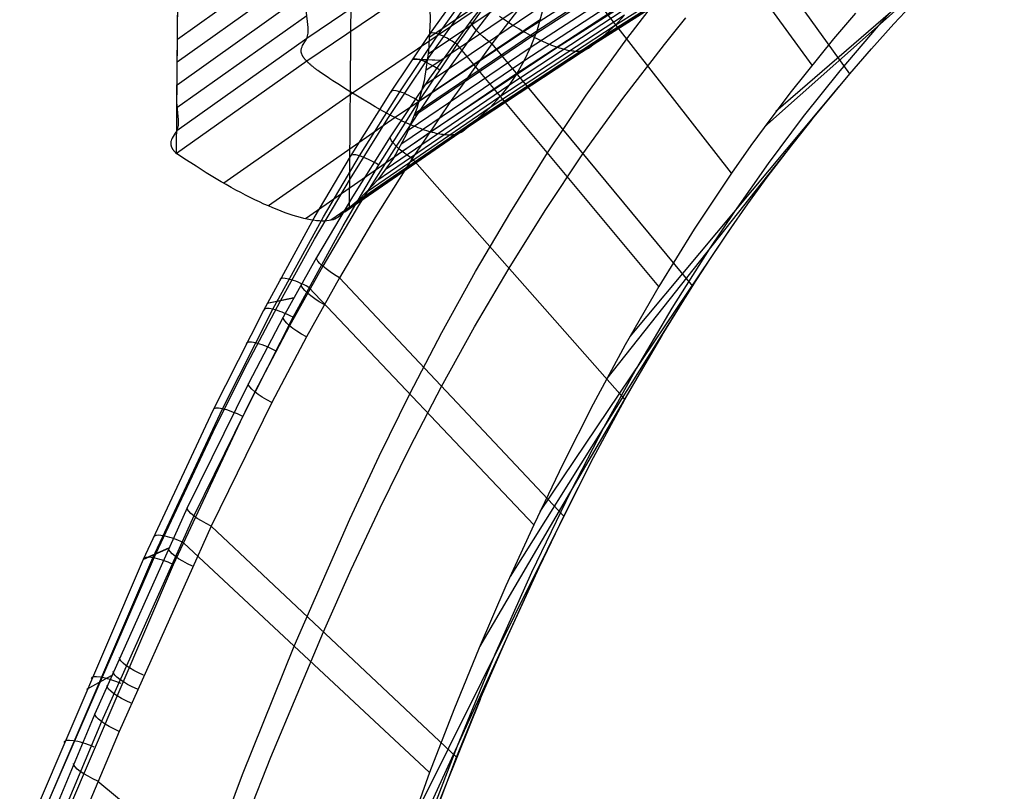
# Model space of a CAD drawing. Extents: x -3677 to -3089, y -67 to 482.
# Tile 20 of 110: x -3627 to -3561, y 321 to 373. Entities that reach past the tile are written whole.
import ezdxf

# ---------------------------------------------------------------- set-up
doc = ezdxf.new("R2010")
doc.units = 0
doc.layers.add('CURVA_ORIGIN', color=125, linetype='CONTINUOUS')

msp = doc.modelspace()

# ---------------------------------------------------------------- linework, layer by layer
at = {"layer": 'CURVA_ORIGIN'}
for p, q in [((-3616.77, 363.83, 331.481), (-3616.451, 404.048, 455.103)), ((-3616.451, 404.048, 455.103), (-3616.768, 367.317, 342.145)), ((-3605.057, 360.132, 345.826), (-3604.799, 392.599, 445.626)), ((-3573.727, 369.825, 178.102), (-3585.703, 386.338, 175.957)), ((-3583.074, 385.73, 154.014), (-3571.184, 369.242, 156.109)), ((-3560.711, 380.116, 153.181), (-3576.178, 366.678, 178.993)), ((-3579.19, 362.505, 180.176), (-3592.006, 378.978, 178.026)), ((-3561.564, 379.326, 153.389), (-3576.956, 365.635, 179.289)), ((-3607.968, 377.811, 353.225), (-3616.709, 371.564, 355.255)), ((-3599.017, 377.697, 332.232), (-3607.949, 371.628, 334.205)), ((-3584.46, 377.742, 328.594), (-3593.268, 372.09, 330.43)), ((-3584.028, 377.559, 371.617), (-3592.369, 372.129, 373.381)), ((-3578.514, 377.907, 346.427), (-3587.068, 372.507, 348.181)), ((-3591.421, 377.246, 391.336), (-3599.625, 371.717, 393.133)), ((-3584.094, 377.366, 370.853), (-3592.438, 371.933, 372.618)), ((-3579.173, 377.282, 342.63), (-3587.752, 371.856, 344.392)), ((-3607.964, 376.265, 348.47), (-3616.721, 370.017, 350.5)), ((-3598.997, 376.154, 327.476), (-3607.944, 370.082, 329.45)), ((-3591.511, 376.101, 387.609), (-3599.721, 370.567, 389.407)), ((-3584.454, 376.444, 367.083), (-3592.811, 370.996, 368.853)), ((-3582.253, 376.574, 331.531), (-3590.96, 371.019, 333.335)), ((-3580.718, 376.262, 335.072), (-3589.358, 370.772, 336.855)), ((-3579.882, 376.707, 338.842), (-3588.488, 371.252, 340.614)), ((-3599.627, 371.903, 178.107), (-3596.705, 375.975, 176.945)), ((-3599.032, 371.913, 179.581), (-3596.122, 375.964, 178.421)), ((-3594.374, 376.06, 158.911), (-3596.837, 372.831, 159.832)), ((-3594.012, 375.41, 157.631), (-3596.466, 372.189, 158.553)), ((-3584.868, 375.566, 363.308), (-3593.241, 370.101, 365.083)), ((-3591.658, 374.996, 383.873), (-3599.876, 369.456, 385.673)), ((-3599.665, 375.159, 403.565), (-3599.586, 372.902, 396.839)), ((-3597.763, 371.224, 180.246), (-3594.883, 375.237, 179.095)), ((-3585.337, 374.733, 359.529), (-3593.727, 369.248, 361.31)), ((-3607.96, 374.719, 343.715), (-3616.733, 368.47, 345.745)), ((-3599.797, 370.179, 169.723), (-3597.023, 374.066, 168.608)), ((-3592.975, 374.462, 157.163), (-3595.41, 371.27, 158.079)), ((-3568.202, 372.611, 155.184), (-3566.666, 374.259, 154.738)), ((-3607.857, 372.369, 336.717), (-3607.98, 373.568, 340.113)), ((-3596.043, 373.875, 328.441), (-3604.861, 367.933, 330.371)), ((-3591.861, 373.934, 380.129), (-3600.089, 368.385, 381.932)), ((-3585.86, 373.946, 355.747), (-3594.268, 368.439, 357.535)), ((-3591.861, 373.934, 380.129), (-3592.369, 372.129, 373.381)), ((-3586.266, 371.601, 178.989), (-3584.839, 373.476, 178.457)), ((-3607.955, 373.174, 338.96), (-3616.746, 366.924, 340.991)), ((-3592.121, 372.913, 376.378), (-3600.359, 367.352, 378.184)), ((-3599.586, 372.902, 396.839), (-3599.7, 370.77, 390.073)), ((-3596.837, 372.831, 159.832), (-3599.629, 368.935, 160.943)), ((-3594.561, 372.881, 329.381), (-3594.908, 373.108, 329.145)), ((-3586.437, 373.204, 351.964), (-3594.866, 367.673, 353.76)), ((-3594.226, 372.666, 329.624), (-3594.561, 372.881, 329.381)), ((-3586.437, 373.204, 351.964), (-3587.068, 372.507, 348.181)), ((-3583.733, 371.232, 156.92), (-3582.272, 373.029, 156.414)), ((-3570.796, 373.346, 177.121), (-3572.277, 371.597, 177.606)), ((-3568.445, 373.397, 166.087), (-3569.26, 372.481, 166.339)), ((-3607.859, 371.984, 335.524), (-3607.852, 372.078, 335.832)), ((-3607.849, 372.174, 336.133), (-3607.857, 372.369, 336.717)), ((-3607.852, 372.078, 335.832), (-3607.849, 372.174, 336.133)), ((-3593.268, 372.09, 330.43), (-3601.965, 366.27, 332.32)), ((-3592.369, 372.129, 373.381), (-3600.616, 366.557, 375.191)), ((-3596.466, 372.189, 158.553), (-3599.248, 368.305, 159.665)), ((-3587.068, 372.507, 348.181), (-3595.518, 366.951, 349.985)), ((-3594.062, 372.564, 329.749), (-3594.226, 372.666, 329.624)), ((-3593.9, 372.464, 329.877), (-3594.062, 372.564, 329.749)), ((-3593.74, 372.366, 330.009), (-3593.9, 372.464, 329.877)), ((-3593.582, 372.272, 330.144), (-3593.74, 372.366, 330.009)), ((-3593.425, 372.18, 330.285), (-3593.582, 372.272, 330.144)), ((-3593.268, 372.09, 330.43), (-3593.425, 372.18, 330.285)), ((-3593.113, 372.003, 330.58), (-3593.268, 372.09, 330.43)), ((-3592.369, 372.129, 373.381), (-3592.811, 370.996, 368.853)), ((-3587.068, 372.507, 348.181), (-3588.488, 371.252, 340.614)), ((-3569.26, 372.481, 166.339), (-3571.843, 369.447, 167.175)), ((-3569.708, 370.938, 155.64), (-3568.202, 372.611, 155.184)), ((-3607.949, 371.628, 334.205), (-3616.758, 365.377, 336.236)), ((-3608.232, 371.143, 332.017), (-3608.037, 371.464, 333.485)), ((-3608.037, 371.464, 333.485), (-3607.949, 371.628, 334.205)), ((-3607.949, 371.628, 334.205), (-3607.916, 371.713, 334.549)), ((-3607.916, 371.713, 334.549), (-3607.89, 371.801, 334.884)), ((-3607.89, 371.801, 334.884), (-3607.871, 371.892, 335.208)), ((-3607.871, 371.892, 335.208), (-3607.859, 371.984, 335.524)), ((-3602.248, 368.001, 179.213), (-3599.627, 371.903, 178.107)), ((-3601.645, 368.026, 180.687), (-3599.032, 371.913, 179.581)), ((-3592.438, 371.933, 372.618), (-3600.687, 366.359, 374.429)), ((-3587.752, 371.856, 344.392), (-3596.227, 366.271, 346.205)), ((-3592.958, 371.918, 330.736), (-3593.113, 372.003, 330.58)), ((-3592.804, 371.836, 330.896), (-3592.958, 371.918, 330.736)), ((-3592.651, 371.756, 331.061), (-3592.804, 371.836, 330.896)), ((-3592.5, 371.679, 331.231), (-3592.651, 371.756, 331.061)), ((-3592.35, 371.604, 331.405), (-3592.5, 371.679, 331.231)), ((-3592.201, 371.532, 331.583), (-3592.35, 371.604, 331.405)), ((-3592.055, 371.463, 331.765), (-3592.201, 371.532, 331.583)), ((-3591.91, 371.397, 331.95), (-3592.055, 371.463, 331.765)), ((-3589.019, 367.78, 180.074), (-3586.266, 371.601, 178.989)), ((-3572.277, 371.597, 177.606), (-3575.143, 368.031, 178.609)), ((-3608.327, 370.789, 330.692), (-3608.325, 370.837, 330.843)), ((-3608.324, 370.74, 330.547), (-3608.327, 370.789, 330.692)), ((-3608.325, 370.837, 330.843), (-3608.321, 370.883, 330.998)), ((-3608.321, 370.715, 330.477), (-3608.324, 370.74, 330.547)), ((-3608.321, 370.883, 330.998), (-3608.313, 370.929, 331.159)), ((-3608.313, 370.929, 331.159), (-3608.301, 370.974, 331.323)), ((-3608.301, 370.974, 331.323), (-3608.271, 371.06, 331.664)), ((-3608.271, 371.06, 331.664), (-3608.232, 371.143, 332.017)), ((-3592.811, 370.996, 368.853), (-3601.074, 365.405, 370.668)), ((-3600.35, 367.37, 181.344), (-3597.763, 371.224, 180.246)), ((-3599.7, 370.77, 390.073), (-3600.006, 368.764, 383.274)), ((-3590.96, 371.019, 333.335), (-3599.558, 365.299, 335.193)), ((-3595.41, 371.27, 158.079), (-3598.171, 367.42, 159.183)), ((-3589.358, 370.772, 336.855), (-3597.89, 365.121, 338.69)), ((-3584.105, 354.826, 182.331), (-3597.763, 371.224, 180.246)), ((-3588.488, 371.252, 340.614), (-3596.989, 365.637, 342.437)), ((-3595.41, 371.27, 158.079), (-3581.837, 354.859, 160.166)), ((-3592.811, 370.996, 368.853), (-3593.241, 370.101, 365.083)), ((-3591.767, 371.334, 332.139), (-3591.91, 371.397, 331.95)), ((-3591.626, 371.273, 332.332), (-3591.767, 371.334, 332.139)), ((-3591.488, 371.216, 332.527), (-3591.626, 371.273, 332.332)), ((-3591.352, 371.162, 332.725), (-3591.488, 371.216, 332.527)), ((-3591.219, 371.111, 332.926), (-3591.352, 371.162, 332.725)), ((-3591.088, 371.063, 333.13), (-3591.219, 371.111, 332.926)), ((-3590.96, 371.019, 333.335), (-3591.088, 371.063, 333.13)), ((-3590.836, 370.978, 333.543), (-3590.96, 371.019, 333.335)), ((-3590.714, 370.94, 333.753), (-3590.836, 370.978, 333.543)), ((-3590.596, 370.906, 333.964), (-3590.714, 370.94, 333.753)), ((-3590.481, 370.875, 334.177), (-3590.596, 370.906, 333.964)), ((-3590.369, 370.848, 334.393), (-3590.481, 370.875, 334.177)), ((-3590.26, 370.824, 334.609), (-3590.369, 370.848, 334.393)), ((-3590.155, 370.803, 334.828), (-3590.26, 370.824, 334.609)), ((-3590.053, 370.786, 335.048), (-3590.155, 370.803, 334.828)), ((-3589.954, 370.772, 335.269), (-3590.053, 370.786, 335.048)), ((-3589.859, 370.762, 335.492), (-3589.954, 370.772, 335.269)), ((-3589.767, 370.755, 335.716), (-3589.859, 370.762, 335.492)), ((-3589.678, 370.751, 335.941), (-3589.767, 370.755, 335.716)), ((-3589.593, 370.751, 336.168), (-3589.678, 370.751, 335.941)), ((-3589.511, 370.755, 336.396), (-3589.593, 370.751, 336.168)), ((-3589.433, 370.762, 336.625), (-3589.511, 370.755, 336.396)), ((-3589.358, 370.772, 336.855), (-3589.433, 370.762, 336.625)), ((-3589.287, 370.786, 337.085), (-3589.358, 370.772, 336.855)), ((-3589.219, 370.803, 337.317), (-3589.287, 370.786, 337.085)), ((-3589.093, 370.846, 337.783), (-3589.219, 370.803, 337.317)), ((-3588.977, 370.899, 338.251), (-3589.093, 370.846, 337.783)), ((-3588.869, 370.96, 338.722), (-3588.977, 370.899, 338.251)), ((-3588.488, 371.252, 340.614), (-3588.869, 370.96, 338.722)), ((-3586.554, 367.568, 157.96), (-3583.733, 371.232, 156.92)), ((-3571.183, 369.242, 156.107), (-3569.708, 370.938, 155.64)), ((-3607.944, 370.082, 329.45), (-3616.77, 363.83, 331.481)), ((-3608.317, 370.689, 330.409), (-3608.321, 370.715, 330.477)), ((-3608.311, 370.663, 330.342), (-3608.317, 370.689, 330.409)), ((-3608.305, 370.637, 330.277), (-3608.311, 370.663, 330.342)), ((-3608.297, 370.61, 330.213), (-3608.305, 370.637, 330.277)), ((-3608.288, 370.583, 330.151), (-3608.297, 370.61, 330.213)), ((-3608.278, 370.556, 330.092), (-3608.288, 370.583, 330.151)), ((-3608.266, 370.528, 330.033), (-3608.278, 370.556, 330.092)), ((-3608.254, 370.499, 329.977), (-3608.266, 370.528, 330.033)), ((-3608.247, 370.485, 329.95), (-3608.254, 370.499, 329.977)), ((-3608.239, 370.47, 329.923), (-3608.247, 370.485, 329.95)), ((-3608.231, 370.456, 329.897), (-3608.239, 370.47, 329.923)), ((-3608.223, 370.441, 329.871), (-3608.231, 370.456, 329.897)), ((-3608.215, 370.426, 329.846), (-3608.223, 370.441, 329.871)), ((-3608.206, 370.411, 329.821), (-3608.215, 370.426, 329.846)), ((-3608.197, 370.396, 329.797), (-3608.206, 370.411, 329.821)), ((-3608.187, 370.381, 329.774), (-3608.197, 370.396, 329.797)), ((-3608.177, 370.365, 329.751), (-3608.187, 370.381, 329.774)), ((-3608.167, 370.35, 329.728), (-3608.177, 370.365, 329.751)), ((-3608.156, 370.334, 329.706), (-3608.167, 370.35, 329.728)), ((-3608.145, 370.318, 329.685), (-3608.156, 370.334, 329.706)), ((-3608.134, 370.302, 329.664), (-3608.145, 370.318, 329.685)), ((-3608.122, 370.286, 329.644), (-3608.134, 370.302, 329.664)), ((-3608.109, 370.27, 329.624), (-3608.122, 370.286, 329.644)), ((-3608.096, 370.254, 329.605), (-3608.109, 370.27, 329.624)), ((-3608.083, 370.237, 329.587), (-3608.096, 370.254, 329.605)), ((-3608.069, 370.221, 329.569), (-3608.083, 370.237, 329.587)), ((-3608.055, 370.204, 329.552), (-3608.069, 370.221, 329.569)), ((-3608.041, 370.187, 329.535), (-3608.055, 370.204, 329.552)), ((-3608.026, 370.17, 329.519), (-3608.041, 370.187, 329.535)), ((-3608.01, 370.153, 329.504), (-3608.026, 370.17, 329.519)), ((-3607.994, 370.135, 329.489), (-3608.01, 370.153, 329.504)), ((-3607.978, 370.118, 329.476), (-3607.994, 370.135, 329.489)), ((-3607.961, 370.1, 329.462), (-3607.978, 370.118, 329.476)), ((-3607.944, 370.082, 329.45), (-3607.961, 370.1, 329.462)), ((-3607.93, 370.068, 329.44), (-3607.944, 370.082, 329.45)), ((-3607.916, 370.054, 329.431), (-3607.93, 370.068, 329.44)), ((-3602.458, 366.198, 170.857), (-3599.797, 370.179, 169.723)), ((-3593.241, 370.101, 365.083), (-3601.517, 364.492, 366.905)), ((-3598.794, 370.127, 160.604), (-3600.787, 370.207, 178.589)), ((-3598.786, 370.138, 160.601), (-3600.78, 370.218, 178.586)), ((-3593.241, 370.101, 365.083), (-3593.727, 369.248, 361.31)), ((-3607.902, 370.04, 329.423), (-3607.916, 370.054, 329.431)), ((-3607.887, 370.026, 329.414), (-3607.902, 370.04, 329.423)), ((-3607.872, 370.011, 329.407), (-3607.887, 370.026, 329.414)), ((-3607.857, 369.997, 329.399), (-3607.872, 370.011, 329.407)), ((-3607.841, 369.982, 329.392), (-3607.857, 369.997, 329.399)), ((-3607.826, 369.968, 329.386), (-3607.841, 369.982, 329.392)), ((-3607.81, 369.953, 329.379), (-3607.826, 369.968, 329.386)), ((-3607.793, 369.938, 329.373), (-3607.81, 369.953, 329.379)), ((-3607.777, 369.923, 329.368), (-3607.793, 369.938, 329.373)), ((-3607.76, 369.908, 329.363), (-3607.777, 369.923, 329.368)), ((-3607.743, 369.893, 329.358), (-3607.76, 369.908, 329.363)), ((-3607.726, 369.878, 329.354), (-3607.743, 369.893, 329.358)), ((-3607.691, 369.847, 329.346), (-3607.726, 369.878, 329.354)), ((-3607.654, 369.817, 329.34), (-3607.691, 369.847, 329.346)), ((-3607.617, 369.785, 329.335), (-3607.654, 369.817, 329.34)), ((-3607.579, 369.754, 329.331), (-3607.617, 369.785, 329.335)), ((-3607.54, 369.722, 329.329), (-3607.579, 369.754, 329.331)), ((-3607.5, 369.69, 329.328), (-3607.54, 369.722, 329.329)), ((-3607.459, 369.658, 329.328), (-3607.5, 369.69, 329.328)), ((-3607.418, 369.626, 329.33), (-3607.459, 369.658, 329.328)), ((-3607.376, 369.593, 329.333), (-3607.418, 369.626, 329.33)), ((-3607.332, 369.56, 329.337), (-3607.376, 369.593, 329.333)), ((-3607.289, 369.527, 329.342), (-3607.332, 369.56, 329.337)), ((-3607.244, 369.493, 329.348), (-3607.289, 369.527, 329.342)), ((-3607.199, 369.46, 329.356), (-3607.244, 369.493, 329.348)), ((-3607.106, 369.392, 329.374), (-3607.199, 369.46, 329.356)), ((-3571.843, 369.447, 167.175), (-3574.322, 366.336, 168.034)), ((-3607.011, 369.324, 329.396), (-3607.106, 369.392, 329.374)), ((-3606.913, 369.255, 329.422), (-3607.011, 369.324, 329.396)), ((-3606.814, 369.185, 329.452), (-3606.913, 369.255, 329.422)), ((-3606.712, 369.115, 329.485), (-3606.814, 369.185, 329.452)), ((-3606.608, 369.045, 329.522), (-3606.712, 369.115, 329.485)), ((-3606.503, 368.975, 329.562), (-3606.608, 369.045, 329.522)), ((-3606.397, 368.904, 329.604), (-3606.503, 368.975, 329.562)), ((-3606.18, 368.762, 329.696), (-3606.397, 368.904, 329.604)), ((-3605.96, 368.62, 329.798), (-3606.18, 368.762, 329.696)), ((-3599.629, 368.935, 160.943), (-3602.296, 364.961, 162.07)), ((-3593.727, 369.248, 361.31), (-3602.018, 363.619, 363.138)), ((-3600.006, 368.764, 383.274), (-3600.504, 366.888, 376.449)), ((-3593.727, 369.248, 361.31), (-3594.268, 368.439, 357.535)), ((-3574.039, 365.78, 157.074), (-3571.183, 369.242, 156.107)), ((-3605.738, 368.479, 329.906), (-3605.96, 368.62, 329.798)), ((-3605.294, 368.201, 330.135), (-3605.738, 368.479, 329.906)), ((-3604.861, 367.933, 330.371), (-3605.294, 368.201, 330.135)), ((-3594.268, 368.439, 357.535), (-3602.577, 362.786, 359.371)), ((-3599.248, 368.305, 159.665), (-3601.904, 364.344, 160.792)), ((-3594.268, 368.439, 357.535), (-3594.866, 367.673, 353.76)), ((-3571.912, 368.381, 156.348), (-3586.068, 351.431, 183.262)), ((-3604.861, 367.933, 330.371), (-3613.561, 361.817, 332.358)), ((-3604.988, 363.64, 180.433), (-3602.248, 368.001, 179.213)), ((-3604.053, 367.441, 330.831), (-3604.861, 367.933, 330.371)), ((-3604.378, 363.68, 181.907), (-3601.645, 368.026, 180.687)), ((-3603.676, 367.216, 331.059), (-3604.053, 367.441, 330.831)), ((-3594.866, 367.673, 353.76), (-3603.193, 361.995, 355.604)), ((-3598.171, 367.42, 159.183), (-3600.808, 363.493, 160.302)), ((-3594.866, 367.673, 353.76), (-3595.518, 366.951, 349.985)), ((-3591.641, 363.874, 181.18), (-3589.019, 367.78, 180.074)), ((-3589.243, 363.814, 159.027), (-3586.554, 367.568, 157.96)), ((-3575.143, 368.031, 178.609), (-3576.527, 366.213, 179.125)), ((-3616.768, 367.317, 342.145), (-3616.652, 366.123, 338.747)), ((-3595.518, 366.951, 349.985), (-3603.865, 361.244, 351.838)), ((-3603.314, 367.004, 331.29), (-3603.676, 367.216, 331.059)), ((-3602.964, 366.804, 331.528), (-3603.314, 367.004, 331.29)), ((-3603.058, 363.059, 182.555), (-3600.35, 367.37, 181.344)), ((-3602.793, 366.708, 331.651), (-3602.964, 366.804, 331.528)), ((-3600.504, 366.888, 376.449), (-3601.193, 365.144, 369.607)), ((-3595.518, 366.951, 349.985), (-3596.989, 365.637, 342.437)), ((-3616.652, 366.123, 338.747), (-3616.647, 365.927, 338.162)), ((-3601.965, 366.27, 332.32), (-3610.547, 360.282, 334.265)), ((-3604.994, 362.153, 171.994), (-3602.458, 366.198, 170.857)), ((-3596.227, 366.271, 346.205), (-3604.596, 360.534, 348.068)), ((-3602.624, 366.615, 331.776), (-3602.793, 366.708, 331.651)), ((-3602.457, 366.525, 331.906), (-3602.624, 366.615, 331.776)), ((-3602.292, 366.438, 332.039), (-3602.457, 366.525, 331.906)), ((-3602.128, 366.352, 332.177), (-3602.292, 366.438, 332.039)), ((-3601.965, 366.27, 332.32), (-3602.128, 366.352, 332.177)), ((-3601.803, 366.189, 332.468), (-3601.965, 366.27, 332.32)), ((-3601.641, 366.111, 332.621), (-3601.803, 366.189, 332.468)), ((-3601.481, 366.036, 332.78), (-3601.641, 366.111, 332.621)), ((-3573.743, 366.151, 156.972), (-3587.632, 348.586, 184.03)), ((-3576.527, 366.213, 179.125), (-3577.876, 364.371, 179.647)), ((-3574.322, 366.336, 168.034), (-3576.703, 363.153, 168.911)), ((-3616.722, 365.464, 336.58), (-3616.758, 365.377, 336.236)), ((-3616.694, 365.553, 336.914), (-3616.722, 365.464, 336.58)), ((-3616.673, 365.644, 337.238), (-3616.694, 365.553, 336.914)), ((-3616.659, 365.737, 337.554), (-3616.673, 365.644, 337.238)), ((-3616.65, 365.831, 337.861), (-3616.659, 365.737, 337.554)), ((-3616.647, 365.927, 338.162), (-3616.65, 365.831, 337.861)), ((-3596.989, 365.637, 342.437), (-3605.381, 359.868, 344.31)), ((-3601.322, 365.962, 332.943), (-3601.481, 366.036, 332.78)), ((-3601.164, 365.892, 333.11), (-3601.322, 365.962, 332.943)), ((-3601.007, 365.824, 333.282), (-3601.164, 365.892, 333.11)), ((-3600.852, 365.758, 333.458), (-3601.007, 365.824, 333.282)), ((-3600.699, 365.695, 333.638), (-3600.852, 365.758, 333.458)), ((-3600.548, 365.636, 333.821), (-3600.699, 365.695, 333.638)), ((-3600.399, 365.578, 334.008), (-3600.548, 365.636, 333.821)), ((-3600.252, 365.524, 334.199), (-3600.399, 365.578, 334.008)), ((-3600.108, 365.473, 334.392), (-3600.252, 365.524, 334.199)), ((-3599.966, 365.425, 334.588), (-3600.108, 365.473, 334.392)), ((-3599.827, 365.379, 334.788), (-3599.966, 365.425, 334.588)), ((-3596.989, 365.637, 342.437), (-3597.383, 365.329, 340.55)), ((-3576.769, 362.228, 158.079), (-3574.039, 365.78, 157.074)), ((-3617.102, 364.794, 333.7), (-3617.135, 364.706, 333.36)), ((-3617.06, 364.879, 334.053), (-3617.102, 364.794, 333.7)), ((-3616.851, 365.209, 335.518), (-3617.06, 364.879, 334.053)), ((-3616.758, 365.377, 336.236), (-3616.851, 365.209, 335.518)), ((-3599.558, 365.299, 335.193), (-3608.043, 359.417, 337.103)), ((-3597.89, 365.121, 338.69), (-3606.312, 359.312, 340.575)), ((-3602.296, 364.961, 162.07), (-3604.846, 360.909, 163.206)), ((-3601.193, 365.144, 369.607), (-3602.073, 363.532, 362.753)), ((-3599.691, 365.337, 334.989), (-3599.827, 365.379, 334.788)), ((-3599.558, 365.299, 335.193), (-3599.691, 365.337, 334.989)), ((-3599.428, 365.263, 335.399), (-3599.558, 365.299, 335.193)), ((-3599.302, 365.231, 335.607), (-3599.428, 365.263, 335.399)), ((-3599.179, 365.201, 335.816), (-3599.302, 365.231, 335.607)), ((-3599.059, 365.176, 336.028), (-3599.179, 365.201, 335.816)), ((-3598.942, 365.153, 336.242), (-3599.059, 365.176, 336.028)), ((-3598.829, 365.134, 336.457), (-3598.942, 365.153, 336.242)), ((-3598.719, 365.118, 336.674), (-3598.829, 365.134, 336.457)), ((-3598.613, 365.105, 336.892), (-3598.719, 365.118, 336.674)), ((-3598.51, 365.095, 337.112), (-3598.613, 365.105, 336.892)), ((-3598.411, 365.089, 337.334), (-3598.51, 365.095, 337.112)), ((-3598.315, 365.086, 337.557), (-3598.411, 365.089, 337.334)), ((-3598.222, 365.087, 337.781), (-3598.315, 365.086, 337.557)), ((-3598.134, 365.09, 338.006), (-3598.222, 365.087, 337.781)), ((-3598.049, 365.097, 338.233), (-3598.134, 365.09, 338.006)), ((-3597.968, 365.107, 338.461), (-3598.049, 365.097, 338.233)), ((-3597.89, 365.121, 338.69), (-3597.968, 365.107, 338.461)), ((-3597.816, 365.138, 338.919), (-3597.89, 365.121, 338.69)), ((-3597.746, 365.158, 339.15), (-3597.816, 365.138, 338.919)), ((-3597.614, 365.206, 339.614), (-3597.746, 365.158, 339.15)), ((-3597.494, 365.264, 340.081), (-3597.614, 365.206, 339.614)), ((-3597.383, 365.329, 340.55), (-3597.494, 365.264, 340.081)), ((-3617.162, 364.568, 332.88), (-3617.163, 364.52, 332.729)), ((-3617.163, 364.52, 332.729), (-3617.161, 364.471, 332.585)), ((-3617.156, 364.615, 333.035), (-3617.162, 364.568, 332.88)), ((-3617.161, 364.471, 332.585), (-3617.158, 364.446, 332.515)), ((-3617.158, 364.446, 332.515), (-3617.154, 364.421, 332.446)), ((-3617.147, 364.661, 333.196), (-3617.156, 364.615, 333.035)), ((-3617.154, 364.421, 332.446), (-3617.149, 364.395, 332.379)), ((-3617.149, 364.395, 332.379), (-3617.142, 364.369, 332.314)), ((-3617.135, 364.706, 333.36), (-3617.147, 364.661, 333.196)), ((-3617.142, 364.369, 332.314), (-3617.135, 364.343, 332.25)), ((-3617.135, 364.343, 332.25), (-3617.126, 364.316, 332.188)), ((-3617.126, 364.316, 332.188), (-3617.115, 364.289, 332.128)), ((-3617.115, 364.289, 332.128), (-3617.103, 364.261, 332.07)), ((-3617.103, 364.261, 332.07), (-3617.09, 364.233, 332.014)), ((-3617.09, 364.233, 332.014), (-3617.083, 364.219, 331.986)), ((-3617.083, 364.219, 331.986), (-3617.075, 364.205, 331.959)), ((-3617.075, 364.205, 331.959), (-3617.067, 364.191, 331.933)), ((-3617.067, 364.191, 331.933), (-3617.059, 364.176, 331.907)), ((-3617.059, 364.176, 331.907), (-3617.05, 364.162, 331.882)), ((-3617.05, 364.162, 331.882), (-3617.041, 364.147, 331.857)), ((-3617.041, 364.147, 331.857), (-3617.032, 364.133, 331.833)), ((-3617.032, 364.133, 331.833), (-3617.022, 364.118, 331.809)), ((-3617.022, 364.118, 331.809), (-3617.012, 364.103, 331.786)), ((-3617.012, 364.103, 331.786), (-3617.001, 364.088, 331.763)), ((-3617.001, 364.088, 331.763), (-3616.99, 364.072, 331.741)), ((-3616.99, 364.072, 331.741), (-3616.978, 364.057, 331.719)), ((-3601.904, 364.344, 160.792), (-3604.445, 360.307, 161.927)), ((-3577.876, 364.371, 179.647), (-3579.189, 362.505, 180.176)), ((-3616.978, 364.057, 331.719), (-3616.967, 364.042, 331.699)), ((-3616.967, 364.042, 331.699), (-3616.954, 364.026, 331.678)), ((-3616.954, 364.026, 331.678), (-3616.941, 364.011, 331.658)), ((-3616.941, 364.011, 331.658), (-3616.928, 363.995, 331.639)), ((-3616.928, 363.995, 331.639), (-3616.914, 363.979, 331.621)), ((-3616.914, 363.979, 331.621), (-3616.9, 363.963, 331.603)), ((-3616.9, 363.963, 331.603), (-3616.886, 363.947, 331.585)), ((-3616.886, 363.947, 331.585), (-3616.87, 363.93, 331.568)), ((-3616.87, 363.93, 331.568), (-3616.855, 363.914, 331.552)), ((-3616.855, 363.914, 331.552), (-3616.839, 363.897, 331.537)), ((-3616.839, 363.897, 331.537), (-3616.822, 363.881, 331.522)), ((-3616.822, 363.881, 331.522), (-3616.806, 363.864, 331.508)), ((-3616.806, 363.864, 331.508), (-3616.788, 363.847, 331.494)), ((-3616.788, 363.847, 331.494), (-3616.77, 363.83, 331.481)), ((-3616.277, 363.51, 331.584), (-3616.77, 363.83, 331.481)), ((-3615.447, 362.973, 331.757), (-3616.277, 363.51, 331.584)), ((-3607.437, 359.484, 181.577), (-3604.988, 363.64, 180.433)), ((-3606.821, 359.536, 183.051), (-3604.378, 363.68, 181.907)), ((-3600.808, 363.493, 160.302), (-3603.331, 359.488, 161.429)), ((-3602.073, 363.532, 362.753), (-3603.143, 362.055, 355.897)), ((-3600.808, 363.493, 160.302), (-3586.403, 347.18, 162.288)), ((-3594.14, 359.892, 182.295), (-3591.641, 363.874, 181.18)), ((-3591.805, 359.977, 160.112), (-3589.243, 363.814, 159.027)), ((-3615.106, 362.753, 331.835), (-3615.447, 362.973, 331.757)), ((-3614.765, 362.539, 331.926), (-3615.106, 362.753, 331.835)), ((-3605.482, 358.946, 183.691), (-3603.058, 363.059, 182.555)), ((-3576.703, 363.153, 168.911), (-3578.99, 359.906, 169.805)), ((-3614.425, 362.329, 332.031), (-3614.765, 362.539, 331.926)), ((-3614.086, 362.125, 332.149), (-3614.425, 362.329, 332.031)), ((-3613.748, 361.926, 332.279), (-3614.086, 362.125, 332.149)), ((-3607.419, 358.04, 173.131), (-3604.994, 362.153, 171.994)), ((-3579.189, 362.505, 180.176), (-3581.712, 358.705, 181.248)), ((-3578.086, 360.418, 158.592), (-3576.769, 362.228, 158.079)), ((-3613.412, 361.733, 332.423), (-3613.748, 361.926, 332.279)), ((-3613.079, 361.545, 332.58), (-3613.412, 361.733, 332.423)), ((-3612.749, 361.364, 332.749), (-3613.079, 361.545, 332.58)), ((-3603.143, 362.055, 355.897), (-3604.401, 360.714, 349.044)), ((-3612.422, 361.189, 332.93), (-3612.749, 361.364, 332.749)), ((-3612.098, 361.02, 333.124), (-3612.422, 361.189, 332.93)), ((-3611.778, 360.858, 333.329), (-3612.098, 361.02, 333.124)), ((-3611.463, 360.703, 333.547), (-3611.778, 360.858, 333.329)), ((-3604.846, 360.909, 163.206), (-3607.282, 356.791, 164.341)), ((-3611.152, 360.555, 333.775), (-3611.463, 360.703, 333.547)), ((-3610.846, 360.415, 334.015), (-3611.152, 360.555, 333.775)), ((-3610.546, 360.282, 334.265), (-3610.846, 360.415, 334.015)), ((-3610.251, 360.156, 334.526), (-3610.546, 360.282, 334.265)), ((-3609.963, 360.038, 334.798), (-3610.251, 360.156, 334.526)), ((-3604.445, 360.307, 161.927), (-3606.87, 356.204, 163.061)), ((-3604.401, 360.714, 349.044), (-3605.847, 359.512, 342.203)), ((-3579.369, 358.587, 159.112), (-3578.086, 360.418, 158.592)), ((-3610.866, 353.223, 183.265), (-3607.437, 359.484, 181.577)), ((-3610.245, 353.29, 184.738), (-3606.821, 359.536, 183.051)), ((-3609.681, 359.928, 335.079), (-3609.963, 360.038, 334.798)), ((-3609.406, 359.826, 335.37), (-3609.681, 359.928, 335.079)), ((-3609.138, 359.732, 335.67), (-3609.406, 359.826, 335.37)), ((-3608.877, 359.647, 335.979), (-3609.138, 359.732, 335.67)), ((-3608.625, 359.569, 336.296), (-3608.877, 359.647, 335.979)), ((-3608.38, 359.501, 336.622), (-3608.625, 359.569, 336.296)), ((-3608.143, 359.44, 336.955), (-3608.38, 359.501, 336.622)), ((-3607.916, 359.389, 337.296), (-3608.143, 359.44, 336.955)), ((-3606.048, 359.397, 341.41), (-3606.166, 359.352, 341.016)), ((-3605.942, 359.45, 341.805), (-3606.048, 359.397, 341.41)), ((-3605.847, 359.512, 342.203), (-3605.942, 359.45, 341.805)), ((-3603.331, 359.488, 161.429), (-3605.74, 355.417, 162.556)), ((-3596.523, 355.839, 183.411), (-3594.14, 359.892, 182.295)), ((-3594.25, 356.066, 161.206), (-3591.805, 359.977, 160.112)), ((-3578.99, 359.906, 169.805), (-3580.687, 357.368, 170.501)), ((-3608.881, 352.742, 185.369), (-3605.482, 358.946, 183.691)), ((-3607.697, 359.346, 337.644), (-3607.916, 359.389, 337.296)), ((-3607.487, 359.311, 337.998), (-3607.697, 359.346, 337.644)), ((-3607.287, 359.286, 338.359), (-3607.487, 359.311, 337.998)), ((-3607.096, 359.269, 338.725), (-3607.287, 359.286, 338.359)), ((-3606.915, 359.261, 339.096), (-3607.096, 359.269, 338.725)), ((-3606.744, 359.261, 339.472), (-3606.915, 359.261, 339.096)), ((-3606.584, 359.271, 339.853), (-3606.744, 359.261, 339.472)), ((-3606.434, 359.289, 340.237), (-3606.584, 359.271, 339.853)), ((-3606.294, 359.316, 340.625), (-3606.434, 359.289, 340.237)), ((-3606.166, 359.352, 341.016), (-3606.294, 359.316, 340.625)), ((-3579.086, 358.998, 158.998), (-3592.155, 339.597, 186.409)), ((-3581.712, 358.705, 181.248), (-3584.105, 354.826, 182.331)), ((-3580.619, 356.734, 159.636), (-3579.369, 358.587, 159.112)), ((-3609.738, 353.866, 174.264), (-3607.419, 358.04, 173.131)), ((-3607.282, 356.791, 164.341), (-3609.541, 352.74, 165.436)), ((-3580.687, 357.368, 170.501), (-3583.216, 353.37, 171.594)), ((-3581.836, 354.859, 160.163), (-3580.619, 356.734, 159.636)), ((-3606.87, 356.204, 163.061), (-3609.12, 352.166, 164.155)), ((-3596.585, 352.089, 162.302), (-3594.25, 356.066, 161.206)), ((-3605.74, 355.417, 162.556), (-3607.975, 351.408, 163.645)), ((-3605.74, 355.417, 162.556), (-3590.551, 339.265, 164.399)), ((-3598.798, 351.723, 184.527), (-3596.523, 355.839, 183.411)), ((-3581.481, 355.412, 160.01), (-3594.185, 335.173, 187.569)), ((-3592.581, 338.689, 186.647), (-3607.801, 354.77, 184.825)), ((-3584.105, 354.826, 182.331), (-3586.379, 350.876, 183.413)), ((-3584.174, 351.053, 161.224), (-3581.836, 354.859, 160.163)), ((-3611.968, 349.626, 175.397), (-3609.738, 353.866, 174.264)), ((-3608.827, 354.045, 165.086), (-3610.632, 353.667, 183.146)), ((-3608.82, 354.057, 165.082), (-3610.625, 353.68, 183.143)), ((-3614.287, 346.46, 185.057), (-3610.866, 353.223, 183.265)), ((-3613.66, 346.543, 186.528), (-3610.245, 353.29, 184.738)), ((-3612.276, 346.033, 187.152), (-3608.881, 352.742, 185.369)), ((-3609.541, 352.74, 165.436), (-3611.903, 348.261, 166.631)), ((-3583.216, 353.37, 171.594), (-3585.621, 349.298, 172.703)), ((-3609.12, 352.166, 164.155), (-3611.474, 347.699, 165.349)), ((-3598.814, 348.052, 163.396), (-3596.585, 352.089, 162.302)), ((-3607.975, 351.408, 163.645), (-3610.316, 346.968, 164.833)), ((-3600.97, 347.553, 185.643), (-3598.798, 351.723, 184.527)), ((-3583.906, 351.505, 161.102), (-3596.245, 330.411, 188.821)), ((-3586.379, 350.876, 183.413), (-3588.545, 346.864, 184.49)), ((-3586.401, 347.18, 162.285), (-3584.174, 351.053, 161.224)), ((-3614.106, 345.357, 176.529), (-3611.968, 349.626, 175.397)), ((-3585.621, 349.298, 172.703), (-3587.833, 345.292, 173.79)), ((-3611.903, 348.261, 166.631), (-3616.04, 339.836, 168.856)), ((-3611.474, 347.699, 165.349), (-3615.601, 339.29, 167.572)), ((-3603.049, 343.335, 186.761), (-3600.97, 347.553, 185.643)), ((-3600.945, 343.962, 164.49), (-3598.814, 348.052, 163.396)), ((-3610.316, 346.968, 164.833), (-3614.424, 338.597, 167.049)), ((-3588.545, 346.864, 184.49), (-3590.61, 342.799, 185.567)), ((-3588.525, 343.247, 163.341), (-3586.401, 347.18, 162.285)), ((-3619.002, 336.349, 187.726), (-3614.287, 346.46, 185.057)), ((-3618.369, 336.454, 189.193), (-3613.66, 346.543, 186.528)), ((-3616.966, 335.989, 189.808), (-3612.276, 346.033, 187.152)), ((-3618.172, 336.72, 178.81), (-3614.106, 345.357, 176.529)), ((-3587.833, 345.292, 173.79), (-3590.075, 340.958, 174.961)), ((-3602.986, 339.826, 165.587), (-3600.945, 343.962, 164.49)), ((-3605.042, 339.078, 187.885), (-3603.049, 343.335, 186.761)), ((-3590.61, 342.799, 185.567), (-3592.581, 338.689, 186.647)), ((-3590.55, 339.265, 164.396), (-3588.525, 343.247, 163.341)), ((-3589.459, 341.441, 163.824), (-3600.95, 318.344, 192.026)), ((-3590.075, 340.958, 174.961), (-3592.721, 335.462, 176.437)), ((-3616.04, 339.836, 168.856), (-3622.297, 325.89, 172.568)), ((-3604.944, 335.65, 166.689), (-3602.986, 339.826, 165.587)), ((-3615.601, 339.29, 167.572), (-3621.851, 325.35, 171.285)), ((-3608.796, 330.466, 190.161), (-3605.042, 339.078, 187.885)), ((-3592.486, 335.239, 165.454), (-3590.55, 339.265, 164.396)), ((-3614.424, 338.597, 167.049), (-3620.657, 324.692, 170.757)), ((-3614.424, 338.597, 167.049), (-3597.807, 322.948, 168.689)), ((-3592.581, 338.689, 186.647), (-3594.466, 334.54, 187.735)), ((-3599.632, 321.906, 191.073), (-3616.297, 337.472, 189.415)), ((-3617.319, 337.091, 169.58), (-3619.009, 336.334, 187.73)), ((-3617.313, 337.105, 169.576), (-3619.002, 336.349, 187.726)), ((-3626.888, 317.926, 192.726), (-3619.002, 336.349, 187.726)), ((-3626.243, 318.066, 194.185), (-3618.369, 336.454, 189.193)), ((-3625.751, 319.222, 183.536), (-3618.172, 336.72, 178.81)), ((-3624.82, 317.652, 194.791), (-3616.966, 335.989, 189.808)), ((-3606.826, 331.442, 167.799), (-3604.944, 335.65, 166.689)), ((-3592.241, 335.763, 165.32), (-3603.286, 311.627, 193.837)), ((-3592.721, 335.462, 176.437), (-3595.205, 329.893, 177.925)), ((-3594.338, 331.174, 166.521), (-3592.486, 335.239, 165.454)), ((-3594.466, 334.54, 187.735), (-3596.267, 330.358, 188.835)), ((-3610.39, 322.952, 170.054), (-3606.826, 331.442, 167.799)), ((-3596.111, 327.075, 167.598), (-3594.338, 331.174, 166.521)), ((-3612.296, 321.765, 192.492), (-3608.796, 330.466, 190.161)), ((-3596.267, 330.358, 188.835), (-3597.988, 326.146, 189.947)), ((-3595.205, 329.893, 177.925), (-3597.764, 323.695, 179.579)), ((-3621.189, 328.445, 171.88), (-3622.867, 327.531, 190.094)), ((-3596.21, 326.842, 167.662), (-3606.577, 301.153, 196.687)), ((-3597.806, 322.948, 168.687), (-3596.111, 327.075, 167.598)), ((-3597.988, 326.146, 189.947), (-3599.632, 321.906, 191.074)), ((-3622.297, 325.89, 172.568), (-3627.39, 313.729, 175.903)), ((-3621.851, 325.35, 171.285), (-3626.94, 313.192, 174.62)), ((-3620.657, 324.692, 170.757), (-3625.736, 312.556, 174.088)), ((-3597.764, 323.695, 179.579), (-3599.626, 318.863, 180.87)), ((-3613.728, 314.386, 172.364), (-3610.39, 322.952, 170.054)), ((-3600.975, 314.621, 170.906), (-3597.806, 322.948, 168.687)), ((-3615.583, 312.997, 194.877), (-3612.296, 321.765, 192.492)), ((-3599.632, 321.906, 191.074), (-3602.702, 313.358, 193.369)), ((-3622.096, 321.329, 171.672), (-3603.871, 306.208, 173.179))]:
    msp.add_line(p, q, dxfattribs=at)
at = {"layer": 'CURVA_ORIGIN', "extrusion": (0.580143, 0.782881, -0.224792)}
msp.add_arc((3109.841, -258.114, -1830.729), 2, 267.54532, 354.29033, dxfattribs=at)
at = {"layer": 'CURVA_ORIGIN', "extrusion": (-0.554728, -0.79979, 0.229374)}
msp.add_arc((-3167.774, -226.911, 1740.221), 2, 92.01502, 185.72239, dxfattribs=at)
at = {"layer": 'CURVA_ORIGIN', "extrusion": (-0.543774, -0.807057, 0.23015)}
msp.add_arc((-3191.077, -218.417, 1700.409), 2, 91.83084, 185.61191, dxfattribs=at)
at = {"layer": 'CURVA_ORIGIN', "extrusion": (-0.53054, -0.815609, 0.230887)}
msp.add_arc((-3218.285, -207.725, 1652.37), 2, 91.60335, 185.48022, dxfattribs=at)
at = {"layer": 'CURVA_ORIGIN', "extrusion": (0.530137, 0.815811, -0.231102)}
msp.add_arc((3217.429, -225.029, -1649.426), 2, 268.40195, 354.78422, dxfattribs=at)
at = {"layer": 'CURVA_ORIGIN', "extrusion": (-0.50513, -0.831391, 0.231588)}
msp.add_arc((-3267.739, -185.824, 1560.447), 2, 91.16298, 185.21913, dxfattribs=at)
at = {"layer": 'CURVA_ORIGIN', "extrusion": (0.484243, 0.843851, -0.231137)}
msp.add_arc((3304.321, -183.403, -1483.707), 2, 269.18491, 355.24498, dxfattribs=at)
at = {"layer": 'CURVA_ORIGIN', "extrusion": (-0.462025, -0.856409, 0.230427)}
msp.add_arc((-3343.627, -144.922, 1405.655), 2, 90.48119, 184.76614, dxfattribs=at)
at = {"layer": 'CURVA_ORIGIN', "extrusion": (0.47471, 0.849352, -0.230763)}
msp.add_arc((3320.928, -174.187, -1449.461), 2, 269.33162, 355.33606, dxfattribs=at)
at = {"layer": 'CURVA_ORIGIN', "extrusion": (-0.452677, -0.861392, 0.230405)}
msp.add_arc((-3358.695, -136.485, 1372.518), 2, 90.3473, 184.66882, dxfattribs=at)
at = {"layer": 'CURVA_ORIGIN', "extrusion": (0.463952, 0.855358, -0.23046)}
msp.add_arc((3339.044, -164.017, -1411.06), 2, 269.49067, 355.44011, dxfattribs=at)
at = {"layer": 'CURVA_ORIGIN', "extrusion": (-0.443194, -0.866278, 0.230526)}
msp.add_arc((-3373.493, -128.148, 1339.22), 2, 90.21836, 184.56578, dxfattribs=at)
at = {"layer": 'CURVA_ORIGIN', "extrusion": (0.444444, 0.865663, -0.230428)}
msp.add_arc((3370.228, -146.445, -1342.208), 2, 269.76094, 355.62817, dxfattribs=at)
at = {"layer": 'CURVA_ORIGIN', "extrusion": (-0.426507, -0.874424, 0.231245)}
msp.add_arc((-3398.357, -114.198, 1281.36), 2, 90.00852, 184.38587, dxfattribs=at)
at = {"layer": 'CURVA_ORIGIN', "extrusion": (0.414657, 0.879782, -0.232473)}
msp.add_arc((3413.831, -122.557, -1239.688), 2, 270.12835, 355.90567, dxfattribs=at)
at = {"layer": 'CURVA_ORIGIN', "extrusion": (-0.401064, -0.885538, 0.234456)}
msp.add_arc((-3433.428, -95.587, 1195.93), 2, 89.73501, 184.11096, dxfattribs=at)
at = {"layer": 'CURVA_ORIGIN', "extrusion": (0.4069, 0.883052, -0.233778)}
msp.add_arc((3424.392, -117.308, -1213.848), 2, 270.21467, 355.97696, dxfattribs=at)
at = {"layer": 'CURVA_ORIGIN', "extrusion": (-0.397531, -0.886811, 0.235658)}
msp.add_arc((-3437.969, -93.948, 1184.627), 2, 89.69395, 184.07226, dxfattribs=at)
at = {"layer": 'CURVA_ORIGIN', "extrusion": (0.390563, 0.889195, -0.238313)}
msp.add_arc((3445.556, -108.319, -1161.804), 2, 270.37593, 356.10907, dxfattribs=at)
at = {"layer": 'CURVA_ORIGIN', "extrusion": (0.388892, 0.889738, -0.239018)}
msp.add_arc((3447.63, -107.679, -1156.766), 2, 270.39161, 356.12322, dxfattribs=at)
at = {"layer": 'CURVA_ORIGIN', "extrusion": (-0.383422, -0.89138, 0.24172)}
msp.add_arc((-3455.468, -88.71, 1142.278), 2, 89.54984, 183.91855, dxfattribs=at)
at = {"layer": 'CURVA_ORIGIN', "extrusion": (0.387374, 0.890209, -0.239728)}
msp.add_arc((3449.496, -107.18, -1152.303), 2, 270.40562, 356.13777, dxfattribs=at)
at = {"layer": 'CURVA_ORIGIN', "extrusion": (0.384369, 0.891102, -0.241241)}
msp.add_arc((3453.151, -106.308, -1143.527), 2, 270.43541, 356.16827, dxfattribs=at)
at = {"layer": 'CURVA_ORIGIN', "extrusion": (-0.376313, -0.893603, 0.244669)}
msp.add_arc((-3464.018, -85.722, 1121.194), 2, 89.47775, 183.855, dxfattribs=at)
at = {"layer": 'CURVA_ORIGIN', "extrusion": (0.378952, 0.892628, -0.244155)}
msp.add_arc((3459.635, -104.893, -1127.687), 2, 270.49918, 356.2235, dxfattribs=at)

doc.saveas('drawing.dxf')
